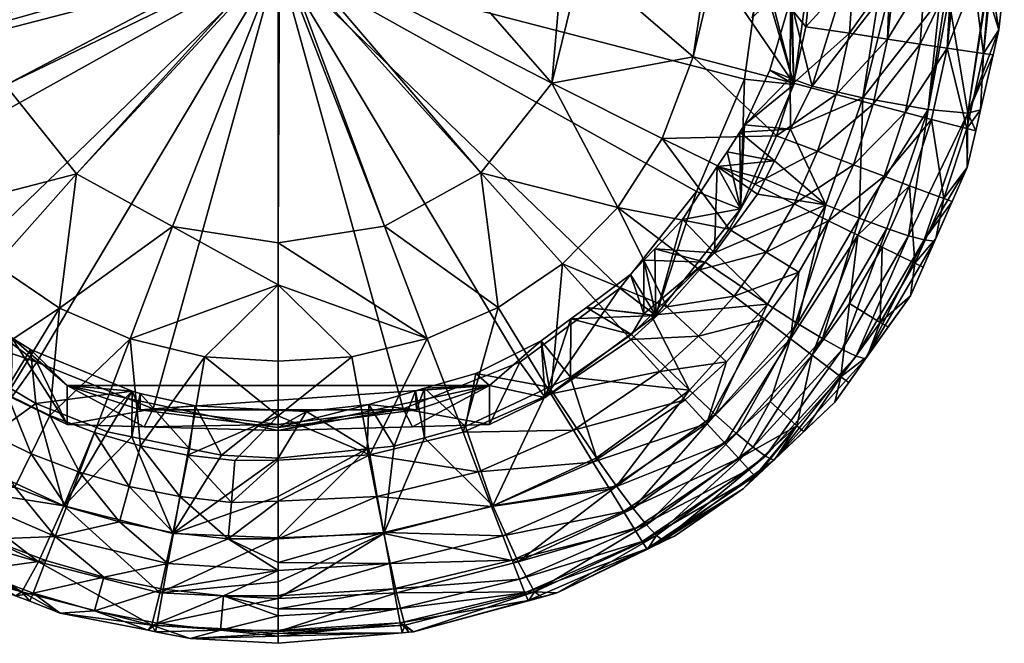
# Model space of a CAD drawing. Extents: x -0.15 to 0.15, y -0.185 to -0.001.
# Tile 2 of 47: x -0.006 to 0.016, y -0.185 to -0.171. Entities that reach past the tile are written whole.
import ezdxf

# ---------------------------------------------------------------- set-up
doc = ezdxf.new("R2010")
doc.units = 0
doc.layers.add('mesh', color=7, linetype='CONTINUOUS')

msp = doc.modelspace()

# ---------------------------------------------------------------- meshes
at = {"layer": 'mesh'}
mesh = msp.add_polyface(dxfattribs=at)
corners = [(-0.00467, -0.169689, 0.050688), (-0.005248, -0.140457, 0.050621), (-0.003616, -0.169637, 0.050761), (-0.006616, -0.171291, 0.050254), (-0.009289, -0.172026, 0.049301), (-0.009011, -0.169903, 0.049537), (-0.01113, -0.168982, 0.029371), (-0.011082, -0.170499, 0.029245), (-0.010793, -0.170444, 0.02937), (-0.011034, -0.16165, 0.025176), (-0.010329, -0.162061, 0.025824), (-0.009996, -0.161559, 0.025437), (-0.011424, -0.162135, 0.02555), (-0.010833, -0.169737, 0.020234), (-0.011976, -0.169572, 0.020847), (-0.010464, -0.172445, 0.020961), (-0.010464, -0.167029, 0.019506), (-0.011568, -0.166579, 0.020043), (-0.010372, -0.163789, 0.019294), (-0.009382, -0.164506, 0.018829), (-0.008468, -0.161394, 0.01865), (-0.00766, -0.162339, 0.018247), (-0.011188, -0.168674, 0.028754), (-0.011155, -0.168762, 0.029343), (-0.011183, -0.168524, 0.029312), (0, -0.169737, 0.020234), (-0.002804, -0.159631, 0.01752), (-0.005417, -0.160676, 0.0178), (0, -0.159275, 0.017424), (-0.001656, -0.140115, 0.050997), (0.00021, -0.169469, 0.050996), (-0.00021, -0.169469, 0.050996), (-0.013097, -0.141301, 0.047592), (-0.009623, -0.169933, 0.049209), (-0.010817, -0.169992, 0.04857), (-0.006791, -0.169794, 0.050125), (-0.008703, -0.140807, 0.049773), (-0.011751, -0.141142, 0.048441), (0.000024, -0.169666, 0.050997), (-0.000077, -0.169654, 0.050997), (0.000118, -0.169634, 0.050997), (-0.006118, -0.172584, 0.050263), (-0.004524, -0.17457, 0.050276), (-0.011532, -0.17264, 0.047931), (-0.010673, -0.170967, 0.02937), (-0.010703, -0.164231, 0.027629), (-0.010929, -0.164248, 0.027566), (-0.011099, -0.165663, 0.028432), (-0.010672, -0.164022, 0.027505), (-0.010892, -0.16291, 0.026478), (-0.009829, -0.161307, 0.025243), (-0.011176, -0.166287, 0.028113), (-0.011166, -0.166146, 0.028641)]
mesh.append_faces([[corners[k] for k in face] for face in [(0, 1, 2, 2), (3, 0, 2, 2), (4, 5, 3, 3), (6, 7, 8, 8), (9, 10, 11, 11), (12, 10, 9, 9), (13, 14, 15, 15), (16, 17, 13, 13), (16, 18, 17, 17), (19, 18, 16, 16), (19, 20, 18, 18), (21, 20, 19, 19), (11, 10, 18, 18), (22, 6, 8, 8), (22, 23, 6, 6), (24, 23, 22, 22), (25, 26, 27, 27), (25, 28, 26, 26), (25, 19, 16, 16), (25, 21, 19, 19), (27, 21, 25, 25), (25, 13, 15, 15), (16, 13, 25, 25), (29, 30, 31, 31), (32, 33, 34, 34), (2, 29, 31, 31), (35, 36, 0, 0), (37, 5, 33, 33), (36, 35, 5, 5), (30, 38, 39, 39), (30, 39, 31, 31), (30, 40, 38, 38), (3, 2, 31, 31), (35, 0, 3, 3), (41, 31, 39, 39), (42, 39, 38, 38), (3, 5, 35, 35), (4, 33, 5, 5), (43, 34, 33, 33), (8, 7, 44, 44), (45, 46, 47, 47), (45, 48, 46, 46), (12, 49, 10, 10), (18, 50, 11, 11), (20, 50, 18, 18), (18, 49, 17, 17), (18, 10, 49, 49), (22, 44, 7, 7), (51, 46, 48, 48), (51, 45, 47, 47), (48, 45, 51, 51), (47, 52, 51, 51), (8, 44, 22, 22)]])
mesh = msp.add_polyface(dxfattribs=at)
corners = [(0.006139, -0.172541, 0.050262), (0.003603, -0.169636, 0.050649), (0.006375, -0.169773, 0.050364), (0.011224, -0.164481, 0.027628), (0.011084, -0.165671, 0.028418), (0.011485, -0.16571, 0.02829), (0.010933, -0.164249, 0.027566), (0.010703, -0.164234, 0.027622), (0.010647, -0.164021, 0.027505), (0.011205, -0.166408, 0.028759), (0.011215, -0.167177, 0.028991), (0.011178, -0.166193, 0.028667), (0.01114, -0.16588, 0.028534), (0.011485, -0.167986, 0.029122), (0.011224, -0.167951, 0.029225), (0.011226, -0.16808, 0.029264), (0.011167, -0.168602, 0.02934), (0.011149, -0.168754, 0.029362), (0.011485, -0.168805, 0.029221), (0.010996, -0.169578, 0.029409), (0.011485, -0.169659, 0.029212), (0.01111, -0.169104, 0.029413), (0.01079, -0.170431, 0.029403), (0.011485, -0.170135, 0.029147), (0.011182, -0.166338, 0.028127), (0.01174, -0.169819, 0.029062), (0.011178, -0.168755, 0.028776), (0.010636, -0.17107, 0.029398), (0.009382, -0.164506, 0.018829), (0.010372, -0.163789, 0.019294), (0.00766, -0.162339, 0.018247), (0.011568, -0.166579, 0.020043), (0.010464, -0.167029, 0.019506), (0.010833, -0.169737, 0.020234), (0.011976, -0.169572, 0.020847), (0.010336, -0.162059, 0.025825), (0.010625, -0.162433, 0.026125), (0.011245, -0.163658, 0.026985), (0, -0.169737, 0.020234), (0.010464, -0.172445, 0.020961), (0.005417, -0.160676, 0.0178), (0.002804, -0.159631, 0.01752), (0, -0.159275, 0.017424), (0.009311, -0.171944, 0.049299), (0.006811, -0.169795, 0.050215), (0.009608, -0.169932, 0.049253), (0.009789, -0.169941, 0.049191), (0.011113, -0.170599, 0.029271)]
mesh.append_faces([[corners[k] for k in face] for face in [(0, 1, 2, 2), (3, 4, 5, 5), (6, 4, 3, 3), (6, 7, 4, 4), (8, 7, 6, 6), (5, 9, 10, 10), (5, 11, 9, 9), (5, 12, 11, 11), (4, 12, 5, 5), (13, 14, 15, 15), (13, 10, 14, 14), (16, 13, 15, 15), (17, 18, 16, 16), (19, 20, 21, 21), (22, 23, 19, 19), (17, 21, 18, 18), (24, 6, 3, 3), (8, 6, 24, 24), (24, 25, 26, 26), (26, 16, 15, 15), (26, 17, 16, 16), (21, 17, 26, 26), (26, 19, 21, 21), (26, 22, 19, 19), (27, 22, 26, 26), (24, 10, 9, 9), (26, 10, 24, 24), (26, 14, 10, 10), (15, 14, 26, 26), (7, 24, 4, 4), (7, 8, 24, 24), (24, 12, 4, 4), (24, 11, 12, 12), (9, 11, 24, 24), (28, 29, 30, 30), (28, 31, 29, 29), (32, 31, 28, 28), (33, 34, 32, 32), (31, 35, 29, 29), (31, 36, 35, 35), (37, 36, 31, 31), (38, 32, 28, 28), (38, 33, 32, 32), (39, 33, 38, 38), (38, 30, 40, 40), (28, 30, 38, 38), (41, 42, 38, 38), (43, 44, 45, 45), (46, 43, 45, 45), (22, 47, 23, 23), (47, 27, 26, 26), (26, 23, 47, 47)]])
mesh = msp.add_polyface(dxfattribs=at)
corners = [(0.013332, -0.170711, 0.029411), (0.012841, -0.169076, 0.028372), (0.012702, -0.169915, 0.028383), (0.0129, -0.168715, 0.028367), (0.012926, -0.168259, 0.028301), (0.012947, -0.167907, 0.028249), (0.012305, -0.167334, 0.028527), (0.011485, -0.169659, 0.029212), (0.011485, -0.170135, 0.029147), (0.01174, -0.169819, 0.029062), (0.011678, -0.164965, 0.027758), (0.011485, -0.164759, 0.027703), (0.011485, -0.16571, 0.02829), (0.01292, -0.167466, 0.028124), (0.012434, -0.164461, 0.026966), (0.011548, -0.164575, 0.027527), (0.011224, -0.164481, 0.027628), (0.011485, -0.1672, 0.028927), (0.011215, -0.167177, 0.028991), (0.011485, -0.167986, 0.029122), (0.011167, -0.168602, 0.02934), (0.011485, -0.168805, 0.029221), (0.010996, -0.169578, 0.029409), (0.01111, -0.169104, 0.029413), (0.012693, -0.165218, 0.027384), (0.012305, -0.165828, 0.027937), (0.011182, -0.166338, 0.028127), (0.011178, -0.168755, 0.028776), (0.011976, -0.167531, 0.028447), (0.010464, -0.167029, 0.019506), (0.011976, -0.169572, 0.020847), (0.011568, -0.166579, 0.020043), (0.010833, -0.169737, 0.020234), (0.011568, -0.172566, 0.021651), (0.011523, -0.170557, 0.029012), (0.01196, -0.170048, 0.047862), (0.011836, -0.171272, 0.047884), (0.01081, -0.169992, 0.048566), (0.012906, -0.170095, 0.046937), (0.012831, -0.16596, 0.027696), (0.011488, -0.164322, 0.027365), (0.011996, -0.163179, 0.026259), (0.011485, -0.16297, 0.026299), (0.011245, -0.163658, 0.026985), (0.012571, -0.17071, 0.028393)]
mesh.append_faces([[corners[k] for k in face] for face in [(0, 1, 2, 2), (3, 1, 0, 0), (4, 0, 5, 5), (4, 3, 0, 0), (6, 4, 5, 5), (7, 8, 9, 9), (10, 11, 12, 12), (5, 13, 6, 6), (14, 15, 10, 10), (16, 12, 11, 11), (17, 18, 19, 19), (17, 12, 18, 18), (20, 21, 19, 19), (22, 8, 7, 7), (2, 7, 9, 9), (21, 7, 2, 2), (21, 23, 7, 7), (10, 24, 14, 14), (10, 25, 24, 24), (12, 25, 10, 10), (12, 6, 25, 25), (17, 6, 12, 12), (17, 4, 6, 6), (19, 4, 17, 17), (19, 3, 4, 4), (21, 3, 19, 19), (21, 1, 3, 3), (2, 1, 21, 21), (26, 11, 10, 10), (26, 16, 11, 11), (27, 9, 8, 8), (26, 28, 9, 9), (10, 28, 26, 26), (29, 30, 31, 31), (32, 33, 30, 30), (10, 30, 28, 28), (10, 31, 30, 30), (10, 15, 31, 31), (30, 9, 28, 28), (30, 34, 9, 9), (35, 36, 37, 37), (36, 35, 38, 38), (25, 39, 24, 24), (6, 39, 25, 25), (6, 13, 39, 39), (14, 40, 15, 15), (41, 40, 14, 14), (41, 42, 40, 40), (42, 43, 40, 40), (44, 9, 34, 34), (2, 9, 44, 44), (31, 40, 43, 43), (31, 15, 40, 40)]])
mesh = msp.add_polyface(dxfattribs=at)
corners = [(0.001654, -0.178679, 0.049438), (0, -0.178776, 0.049361), (0, -0.17706, 0.050048), (0, -0.180003, 0.048869), (-0.002371, -0.175753, 0.050284), (0, -0.17612, 0.050169), (-0.007578, -0.179743, 0.047373), (-0.007869, -0.178325, 0.04813), (-0.007003, -0.178968, 0.048153), (-0.008515, -0.179047, 0.047344), (-0.007587, -0.175367, 0.04937), (-0.006118, -0.172584, 0.050263), (-0.004524, -0.17457, 0.050276), (-0.008585, -0.173837, 0.049338), (-0.006616, -0.171291, 0.050254), (-0.005122, -0.179994, 0.048189), (-0.004907, -0.177585, 0.049416), (-0.003324, -0.178273, 0.04943), (-0.001644, -0.178681, 0.049439), (-0.006345, -0.176616, 0.049396), (-0.009412, -0.176777, 0.048076), (-0.003091, -0.180673, 0.048212), (-0.006085, -0.179525, 0.048172), (-0.007669, -0.178376, 0.027958), (-0.00923, -0.179424, 0.030269), (-0.006566, -0.179046, 0.027978), (-0.008206, -0.176478, 0.02852), (-0.008203, -0.177715, 0.02805), (-0.006977, -0.177574, 0.028467), (-0.008377, -0.177742, 0.027962), (-0.007939, -0.178135, 0.027959), (-0.006774, -0.177754, 0.028458), (-0.006563, -0.177887, 0.028456), (-0.005978, -0.178252, 0.02845), (-0.006065, -0.179351, 0.027987), (-0.005558, -0.178516, 0.028446), (-0.005417, -0.178798, 0.022667), (-0.008468, -0.177751, 0.023043), (-0.005988, -0.179589, 0.023537), (-0.00766, -0.177135, 0.02222), (-0.00474, -0.17932, 0.026954), (0, -0.169737, 0.020234), (-0.010464, -0.172445, 0.020961), (-0.009382, -0.174968, 0.021639), (-0.002804, -0.179843, 0.022948), (0, -0.180199, 0.023043), (0.000024, -0.169666, 0.050997), (-0.000077, -0.169654, 0.050997), (-0.00021, -0.169469, 0.050996), (-0.005442, -0.179729, 0.027998), (-0.003281, -0.179451, 0.028455)]
mesh.append_faces([[corners[k] for k in face] for face in [(0, 1, 2, 2), (0, 3, 1, 1), (4, 5, 2, 2), (6, 7, 8, 8), (6, 9, 7, 7), (10, 11, 12, 12), (10, 13, 11, 11), (14, 11, 13, 13), (15, 16, 17, 17), (18, 2, 1, 1), (17, 2, 18, 18), (17, 4, 2, 2), (16, 4, 17, 17), (16, 12, 4, 4), (19, 12, 16, 16), (19, 10, 12, 12), (20, 10, 19, 19), (21, 17, 18, 18), (19, 7, 20, 20), (19, 8, 7, 7), (16, 8, 19, 19), (16, 22, 8, 8), (15, 22, 16, 16), (23, 24, 25, 25), (26, 27, 28, 28), (29, 27, 26, 26), (30, 27, 29, 29), (30, 28, 27, 27), (23, 28, 30, 30), (23, 31, 28, 28), (25, 31, 23, 23), (25, 32, 31, 31), (25, 33, 32, 32), (34, 33, 25, 25), (34, 35, 33, 33), (36, 37, 38, 38), (39, 37, 36, 36), (33, 35, 40, 40), (37, 26, 28, 28), (38, 32, 33, 33), (37, 32, 38, 38), (37, 31, 32, 32), (28, 31, 37, 37), (41, 42, 43, 43), (41, 36, 44, 44), (41, 39, 36, 36), (43, 39, 41, 41), (44, 45, 41, 41), (4, 46, 5, 5), (12, 46, 4, 4), (12, 11, 47, 47), (48, 11, 14, 14), (49, 50, 35, 35)]])
mesh = msp.add_polyface(dxfattribs=at)
corners = [(0.007909, -0.178292, 0.048129), (0.008716, -0.177553, 0.048103), (0.009432, -0.178212, 0.047309), (0.003343, -0.178267, 0.04943), (0, -0.17612, 0.050169), (0.002385, -0.175748, 0.050284), (0, -0.17706, 0.050048), (0.001654, -0.178679, 0.049438), (0.00762, -0.175325, 0.049369), (0.008615, -0.173777, 0.049337), (0.010115, -0.175811, 0.048042), (0.010231, -0.177318, 0.047271), (0.006377, -0.17659, 0.049395), (0.009454, -0.176726, 0.048074), (0.004934, -0.17757, 0.049415), (0.004547, -0.174551, 0.050276), (0.006139, -0.172541, 0.050262), (0.009311, -0.171944, 0.049299), (0.011176, -0.173717, 0.047969), (0.008368, -0.17774, 0.027963), (0.010977, -0.1775, 0.030103), (0.009578, -0.176551, 0.027983), (0.007923, -0.178178, 0.027956), (0.008204, -0.177715, 0.02805), (0.008205, -0.176513, 0.028518), (0.008448, -0.176255, 0.028535), (0.006913, -0.17757, 0.028474), (0.006567, -0.177827, 0.028465), (0.007905, -0.176833, 0.028498), (0.00766, -0.177135, 0.02222), (0.008468, -0.177751, 0.023043), (0.009382, -0.174968, 0.021639), (0.005988, -0.179589, 0.023537), (0.005417, -0.178798, 0.022667), (0.00907, -0.175594, 0.028578), (0.010372, -0.175355, 0.0224), (0, -0.169737, 0.020234), (0.002804, -0.179843, 0.022948), (0, -0.180199, 0.023043), (0.010464, -0.172445, 0.020961), (0.000024, -0.169666, 0.050997), (0.000118, -0.169634, 0.050997), (0.00021, -0.169469, 0.050996), (0.003603, -0.169636, 0.050649), (0.006811, -0.169795, 0.050215), (0.006375, -0.169773, 0.050364), (0.00979, -0.176343, 0.027986), (0.00985, -0.174408, 0.028687)]
mesh.append_faces([[corners[k] for k in face] for face in [(0, 1, 2, 2), (3, 4, 5, 5), (3, 6, 4, 4), (7, 6, 3, 3), (8, 9, 10, 10), (11, 2, 1, 1), (12, 1, 0, 0), (8, 1, 12, 12), (8, 13, 1, 1), (10, 13, 8, 8), (5, 14, 3, 3), (5, 15, 14, 14), (15, 12, 14, 14), (15, 8, 12, 12), (16, 8, 15, 15), (16, 9, 8, 8), (17, 9, 16, 16), (17, 18, 9, 9), (19, 20, 21, 21), (22, 19, 23, 23), (21, 23, 19, 19), (21, 24, 23, 23), (21, 25, 24, 24), (22, 26, 27, 27), (23, 26, 22, 22), (23, 28, 26, 26), (24, 28, 23, 23), (29, 30, 31, 31), (29, 32, 30, 30), (33, 32, 29, 29), (30, 28, 24, 24), (30, 26, 28, 28), (30, 27, 26, 26), (32, 27, 30, 30), (30, 34, 35, 35), (30, 25, 34, 34), (24, 25, 30, 30), (36, 37, 33, 33), (36, 38, 37, 37), (36, 31, 39, 39), (36, 29, 31, 31), (33, 29, 36, 36), (5, 40, 41, 41), (42, 15, 41, 41), (42, 16, 15, 15), (42, 43, 16, 16), (16, 44, 17, 17), (45, 44, 16, 16), (5, 4, 40, 40), (41, 15, 5, 5), (46, 25, 21, 21), (46, 34, 25, 25), (46, 47, 34, 34)]])
mesh = msp.add_polyface(dxfattribs=at)
corners = [(0.01156, -0.172538, 0.047928), (0.011836, -0.171272, 0.047884), (0.012814, -0.17142, 0.047022), (0.009789, -0.169941, 0.049191), (0.009311, -0.171944, 0.049299), (0.01081, -0.169992, 0.048566), (0.011176, -0.173717, 0.047969), (0.010691, -0.174808, 0.048007), (0.008615, -0.173777, 0.049337), (0.012097, -0.174064, 0.047134), (0.012514, -0.17279, 0.04708), (0.01335, -0.17301, 0.046119), (0.013672, -0.17155, 0.046047), (0.012905, -0.174368, 0.046187), (0.011572, -0.175244, 0.047183), (0.010115, -0.175811, 0.048042), (0.012284, -0.175269, 0.029922), (0.011131, -0.174278, 0.028106), (0.010922, -0.174689, 0.028076), (0.011492, -0.173568, 0.028158), (0.013115, -0.172865, 0.029731), (0.013036, -0.17557, 0.031278), (0.00985, -0.174408, 0.028687), (0.010751, -0.175026, 0.028051), (0.010068, -0.174077, 0.028718), (0.010357, -0.173637, 0.028758), (0.010464, -0.173475, 0.028773), (0.011485, -0.172423, 0.028592), (0.010464, -0.172445, 0.020961), (0.011568, -0.172566, 0.021651), (0.010833, -0.169737, 0.020234), (0.010372, -0.175355, 0.0224), (0.009382, -0.174968, 0.021639), (0.00907, -0.175594, 0.028578), (0.011523, -0.170557, 0.029012), (0.011976, -0.169572, 0.020847), (0.013332, -0.170711, 0.029411), (0.012702, -0.169915, 0.028383), (0.012571, -0.17071, 0.028393), (0.012906, -0.170095, 0.046937), (0.013452, -0.170711, 0.029571), (0.011982, -0.172602, 0.02823), (0.011492, -0.170663, 0.029005), (0.011026, -0.17225, 0.028897), (0.01079, -0.170431, 0.029403), (0.010636, -0.17107, 0.029398), (0.011113, -0.170599, 0.029271)]
mesh.append_faces([[corners[k] for k in face] for face in [(0, 1, 2, 2), (3, 0, 4, 4), (5, 0, 3, 3), (5, 1, 0, 0), (6, 7, 8, 8), (6, 9, 7, 7), (10, 9, 6, 6), (10, 11, 9, 9), (12, 11, 10, 10), (13, 9, 11, 11), (14, 9, 13, 13), (14, 7, 9, 9), (15, 8, 7, 7), (0, 6, 4, 4), (0, 10, 6, 6), (2, 10, 0, 0), (2, 12, 10, 10), (16, 17, 18, 18), (16, 19, 17, 17), (20, 19, 16, 16), (16, 21, 20, 20), (22, 18, 17, 17), (23, 18, 22, 22), (17, 24, 22, 22), (17, 25, 24, 24), (19, 25, 17, 17), (19, 26, 25, 25), (27, 26, 19, 19), (28, 29, 30, 30), (28, 31, 29, 29), (32, 31, 28, 28), (31, 22, 24, 24), (31, 33, 22, 22), (31, 26, 29, 29), (31, 25, 26, 26), (24, 25, 31, 31), (29, 34, 35, 35), (36, 37, 38, 38), (1, 39, 2, 2), (40, 41, 20, 20), (40, 38, 41, 41), (36, 38, 40, 40), (20, 41, 19, 19), (27, 42, 43, 43), (44, 45, 46, 46), (27, 19, 41, 41), (41, 42, 27, 27), (38, 42, 41, 41), (27, 43, 26, 26), (38, 34, 42, 42), (43, 42, 29, 29), (29, 26, 43, 43), (29, 42, 34, 34)]])
mesh = msp.add_polyface(dxfattribs=at)
corners = [(0.015823, -0.171874, 0.040969), (0.015606, -0.170228, 0.042311), (0.01596, -0.170245, 0.041203), (0.015011, -0.171752, 0.043749), (0.01617, -0.171341, 0.037832), (0.016041, -0.171903, 0.037886), (0.015757, -0.173136, 0.038007), (0.015648, -0.173611, 0.038053), (0.015449, -0.173558, 0.041105), (0.015459, -0.174434, 0.038133), (0.015123, -0.175191, 0.038207), (0.014932, -0.175126, 0.041233), (0.013672, -0.17155, 0.046047), (0.014405, -0.171661, 0.044957), (0.01335, -0.17301, 0.046119), (0.015101, -0.170203, 0.04389), (0.014065, -0.173197, 0.045045), (0.012905, -0.174368, 0.046187), (0.014656, -0.173352, 0.043852), (0.014165, -0.17484, 0.043949), (0.013595, -0.174627, 0.045126), (0.013718, -0.170135, 0.046143), (0.012814, -0.17142, 0.047022), (0.015474, -0.173215, 0.035298), (0.01458, -0.173127, 0.032457), (0.014959, -0.170641, 0.032256), (0.01484, -0.170648, 0.032035), (0.015046, -0.170637, 0.032415), (0.015896, -0.170481, 0.035049), (0.01629, -0.170262, 0.037727), (0.013115, -0.172865, 0.029731), (0.013658, -0.170711, 0.029848), (0.013452, -0.170711, 0.029571), (0.013036, -0.17557, 0.031278), (0.013656, -0.175801, 0.032685), (0.014495, -0.176054, 0.035558), (0.014142, -0.175961, 0.034119), (0.014508, -0.170174, 0.044856), (0.012906, -0.170095, 0.046937), (0.013828, -0.17014, 0.045964), (0.015992, -0.170247, 0.040865), (0.015171, -0.170206, 0.043669), (0.015873, -0.170494, 0.034894)]
mesh.append_faces([[corners[k] for k in face] for face in [(0, 1, 2, 2), (3, 1, 0, 0), (4, 5, 0, 0), (6, 7, 8, 8), (9, 10, 11, 11), (12, 13, 14, 14), (3, 13, 15, 15), (16, 13, 3, 3), (16, 14, 13, 13), (17, 14, 16, 16), (18, 19, 20, 20), (18, 11, 19, 19), (8, 11, 18, 18), (8, 9, 11, 11), (7, 9, 8, 8), (16, 20, 17, 17), (16, 18, 20, 20), (3, 18, 16, 16), (3, 8, 18, 18), (0, 8, 3, 3), (0, 6, 8, 8), (5, 6, 0, 0), (21, 12, 22, 22), (23, 5, 4, 4), (23, 6, 5, 5), (7, 6, 23, 23), (24, 25, 26, 26), (24, 27, 25, 25), (28, 4, 29, 29), (28, 23, 4, 4), (30, 31, 32, 32), (30, 26, 31, 31), (33, 34, 24, 24), (30, 24, 26, 26), (30, 33, 24, 24), (23, 9, 7, 7), (23, 35, 9, 9), (36, 35, 23, 23), (24, 23, 27, 27), (24, 36, 23, 23), (34, 36, 24, 24), (13, 37, 15, 15), (22, 38, 21, 21), (12, 39, 37, 37), (0, 2, 40, 40), (3, 41, 1, 1), (40, 4, 0, 0), (29, 4, 40, 40), (37, 13, 12, 12), (3, 15, 41, 41), (21, 39, 12, 12), (23, 42, 27, 27), (42, 23, 28, 28)]])
mesh = msp.add_polyface(dxfattribs=at)
corners = [(0.008716, -0.177553, 0.048103), (0.009454, -0.176726, 0.048074), (0.010231, -0.177318, 0.047271), (0.014281, -0.176576, 0.04135), (0.014468, -0.176667, 0.038352), (0.014184, -0.177308, 0.038414), (0.014753, -0.176025, 0.038289), (0.013685, -0.178009, 0.038487), (0.013508, -0.177909, 0.041459), (0.010947, -0.176328, 0.047229), (0.011677, -0.176781, 0.046307), (0.012344, -0.175625, 0.046249), (0.013548, -0.176218, 0.044038), (0.012815, -0.177485, 0.044121), (0.011976, -0.17864, 0.044196), (0.011495, -0.178277, 0.045335), (0.013003, -0.17595, 0.045202), (0.010115, -0.175811, 0.048042), (0.010691, -0.174808, 0.048007), (0.011572, -0.175244, 0.047183), (0.014165, -0.17484, 0.043949), (0.014932, -0.175126, 0.041233), (0.015123, -0.175191, 0.038207), (0.010912, -0.177835, 0.046359), (0.013595, -0.174627, 0.045126), (0.012905, -0.174368, 0.046187), (0.013176, -0.178725, 0.037232), (0.014721, -0.176083, 0.036981), (0.014495, -0.176054, 0.035558), (0.015459, -0.174434, 0.038133), (0.010922, -0.174689, 0.028076), (0.010751, -0.175026, 0.028051), (0.012284, -0.175269, 0.029922), (0.013036, -0.17557, 0.031278), (0.012211, -0.17827, 0.032897), (0.013656, -0.175801, 0.032685), (0.011652, -0.177932, 0.031475), (0.010977, -0.1775, 0.030103), (0.014142, -0.175961, 0.034119), (0.012969, -0.178662, 0.035797), (0.012649, -0.178512, 0.034345), (0.009382, -0.174968, 0.021639), (0.008468, -0.177751, 0.023043), (0.010372, -0.175355, 0.0224), (0.00979, -0.176343, 0.027986), (0.009578, -0.176551, 0.027983), (0.00985, -0.174408, 0.028687)]
mesh.append_faces([[corners[k] for k in face] for face in [(0, 1, 2, 2), (3, 4, 5, 5), (3, 6, 4, 4), (5, 7, 8, 8), (9, 2, 1, 1), (9, 10, 2, 2), (11, 10, 9, 9), (8, 3, 5, 5), (8, 12, 3, 3), (13, 12, 8, 8), (14, 15, 16, 16), (17, 18, 19, 19), (16, 13, 14, 14), (16, 12, 13, 13), (20, 12, 16, 16), (20, 3, 12, 12), (21, 3, 20, 20), (21, 6, 3, 3), (22, 6, 21, 21), (10, 23, 2, 2), (10, 15, 23, 23), (11, 15, 10, 10), (11, 16, 15, 15), (24, 16, 11, 11), (24, 20, 16, 16), (17, 9, 1, 1), (19, 9, 17, 17), (19, 11, 9, 9), (25, 11, 19, 19), (25, 24, 11, 11), (26, 5, 27, 27), (26, 7, 5, 5), (28, 22, 29, 29), (27, 6, 22, 22), (27, 4, 6, 6), (5, 4, 27, 27), (30, 31, 32, 32), (33, 34, 35, 35), (36, 34, 33, 33), (32, 36, 33, 33), (37, 36, 32, 32), (38, 39, 28, 28), (40, 39, 38, 38), (28, 27, 22, 22), (28, 26, 27, 27), (39, 26, 28, 28), (35, 40, 38, 38), (34, 40, 35, 35), (41, 42, 43, 43), (37, 44, 45, 45), (32, 44, 37, 37), (32, 31, 44, 44), (31, 46, 44, 44)]])
mesh = msp.add_polyface(dxfattribs=at)
corners = [(0.008558, -0.179011, 0.047342), (0.01006, -0.178788, 0.046406), (0.009128, -0.17964, 0.046448), (0.002051, -0.18088, 0.048219), (0, -0.181, 0.048169), (0, -0.180003, 0.048869), (0.009432, -0.178212, 0.047309), (0.007909, -0.178292, 0.048129), (0.007061, -0.18104, 0.046518), (0.009614, -0.180176, 0.045443), (0.006621, -0.180324, 0.047398), (0.006119, -0.179506, 0.048171), (0.006377, -0.17659, 0.049395), (0.001654, -0.178679, 0.049438), (0.003343, -0.178267, 0.04943), (0.004146, -0.180369, 0.048202), (0.004934, -0.17757, 0.049415), (0.007923, -0.178178, 0.027956), (0.00923, -0.179424, 0.030269), (0.008368, -0.17774, 0.027963), (0.007588, -0.181581, 0.031807), (0.009804, -0.179969, 0.031655), (0.007137, -0.180946, 0.030412), (0.001998, -0.180744, 0.028065), (0.002033, -0.179747, 0.028464), (0.000635, -0.179908, 0.02847), (0.0026, -0.180683, 0.02806), (0.003082, -0.179442, 0.028458), (0.003283, -0.180493, 0.028046), (0.003284, -0.179384, 0.028456), (0.004198, -0.180239, 0.028027), (0.004435, -0.179049, 0.028449), (0.006075, -0.179357, 0.027984), (0, -0.180199, 0.023043), (0, -0.180335, 0.023175), (0.002804, -0.179843, 0.022948), (0.005417, -0.178798, 0.022667), (0.00474, -0.180194, 0.023699), (0.005988, -0.179589, 0.023537), (0.00301, -0.180246, 0.023508), (0.00474, -0.17932, 0.026954), (0.0031, -0.17987, 0.027102), (0, -0.180265, 0.027208), (-0.0031, -0.17987, 0.027102), (0.006554, -0.179132, 0.027973), (0.0059, -0.178322, 0.028449), (0.006567, -0.177827, 0.028465)]
mesh.append_faces([[corners[k] for k in face] for face in [(0, 1, 2, 2), (3, 4, 5, 5), (6, 0, 7, 7), (6, 1, 0, 0), (8, 2, 9, 9), (10, 2, 8, 8), (10, 0, 2, 2), (11, 0, 10, 10), (11, 7, 0, 0), (12, 7, 11, 11), (13, 3, 5, 5), (14, 3, 13, 13), (14, 15, 3, 3), (16, 15, 14, 14), (15, 11, 10, 10), (16, 11, 15, 15), (16, 12, 11, 11), (17, 18, 19, 19), (18, 20, 21, 21), (22, 20, 18, 18), (23, 24, 25, 25), (26, 24, 23, 23), (26, 27, 24, 24), (28, 27, 26, 26), (28, 29, 27, 27), (30, 29, 28, 28), (30, 31, 29, 29), (32, 31, 30, 30), (33, 34, 35, 35), (36, 37, 38, 38), (35, 37, 36, 36), (35, 39, 37, 37), (34, 39, 35, 35), (40, 39, 34, 34), (37, 39, 40, 40), (38, 37, 40, 40), (40, 29, 31, 31), (40, 41, 29, 29), (41, 27, 29, 29), (41, 24, 27, 27), (42, 24, 41, 41), (42, 25, 24, 24), (43, 41, 40, 40), (18, 44, 22, 22), (17, 44, 18, 18), (44, 32, 22, 22), (32, 45, 31, 31), (44, 45, 32, 32), (44, 46, 45, 45), (17, 46, 44, 44), (38, 45, 46, 46), (40, 45, 38, 38), (31, 45, 40, 40)]])
mesh = msp.add_polyface(dxfattribs=at)
corners = [(0.009614, -0.180176, 0.045443), (0.009128, -0.17964, 0.046448), (0.01006, -0.178788, 0.046406), (0.012623, -0.179126, 0.041557), (0.012489, -0.179692, 0.038662), (0.011791, -0.180353, 0.038713), (0.0128, -0.179254, 0.038616), (0.013215, -0.17867, 0.038556), (0.010693, -0.181353, 0.040241), (0.010558, -0.181208, 0.041727), (0.011636, -0.180226, 0.041647), (0.010714, -0.181372, 0.038792), (0.011164, -0.180946, 0.038759), (0.010429, -0.181641, 0.038813), (0.010912, -0.177835, 0.046359), (0.009432, -0.178212, 0.047309), (0.011495, -0.178277, 0.045335), (0.010016, -0.180618, 0.044324), (0.011039, -0.179684, 0.044263), (0.010331, -0.180963, 0.043086), (0.013508, -0.177909, 0.041459), (0.012815, -0.177485, 0.044121), (0.013685, -0.178009, 0.038487), (0.011976, -0.17864, 0.044196), (0.010231, -0.177318, 0.047271), (0.008272, -0.182987, 0.040388), (0.008166, -0.182823, 0.041858), (0.007991, -0.182544, 0.043201), (0.011116, -0.180996, 0.03745), (0.008637, -0.1828, 0.037625), (0.013176, -0.178725, 0.037232), (0.008368, -0.17774, 0.027963), (0.00923, -0.179424, 0.030269), (0.010977, -0.1775, 0.030103), (0.011652, -0.177932, 0.031475), (0.01028, -0.180397, 0.033089), (0.012211, -0.17827, 0.032897), (0.009804, -0.179969, 0.031655), (0.012649, -0.178512, 0.034345), (0.010934, -0.180906, 0.036008), (0.012969, -0.178662, 0.035797), (0.010656, -0.180708, 0.034547), (0.008487, -0.182686, 0.03618), (0.008263, -0.182449, 0.034714)]
mesh.append_faces([[corners[k] for k in face] for face in [(0, 1, 2, 2), (3, 4, 5, 5), (3, 6, 4, 4), (7, 6, 3, 3), (8, 9, 10, 10), (11, 10, 12, 12), (11, 8, 10, 10), (13, 8, 11, 11), (14, 2, 15, 15), (14, 0, 2, 2), (16, 0, 14, 14), (16, 17, 0, 0), (18, 17, 16, 16), (18, 19, 17, 17), (20, 3, 21, 21), (20, 7, 3, 3), (22, 7, 20, 20), (23, 18, 16, 16), (10, 18, 23, 23), (10, 19, 18, 18), (9, 19, 10, 10), (10, 5, 12, 12), (10, 3, 5, 5), (23, 3, 10, 10), (23, 21, 3, 3), (24, 14, 15, 15), (25, 8, 13, 13), (26, 9, 8, 8), (27, 19, 9, 9), (28, 11, 12, 12), (28, 13, 11, 11), (29, 13, 28, 28), (30, 6, 7, 7), (30, 4, 6, 6), (28, 4, 30, 30), (28, 5, 4, 4), (12, 5, 28, 28), (7, 22, 30, 30), (31, 32, 33, 33), (34, 35, 36, 36), (37, 35, 34, 34), (33, 37, 34, 34), (32, 37, 33, 33), (38, 39, 40, 40), (41, 39, 38, 38), (41, 42, 39, 39), (40, 28, 30, 30), (39, 28, 40, 40), (39, 29, 28, 28), (42, 29, 39, 39), (36, 41, 38, 38), (35, 41, 36, 36), (35, 43, 41, 41)]])
mesh = msp.add_polyface(dxfattribs=at)
corners = [(-0.003344, -0.181586, 0.047451), (-0.004459, -0.181266, 0.047437), (-0.004121, -0.180377, 0.048202), (-0.006584, -0.180344, 0.047399), (-0.00591, -0.181602, 0.046546), (-0.007022, -0.181061, 0.046519), (-0.006085, -0.179525, 0.048172), (-0.005542, -0.180852, 0.04742), (-0.008082, -0.18042, 0.046487), (-0.008515, -0.179047, 0.047344), (-0.007578, -0.179743, 0.047373), (-0.007003, -0.178968, 0.048153), (-0.001644, -0.178681, 0.049439), (0, -0.178776, 0.049361), (0, -0.180003, 0.048869), (-0.000971, -0.181004, 0.048224), (0, -0.181, 0.048169), (-0.002038, -0.180882, 0.04822), (-0.003091, -0.180673, 0.048212), (-0.003324, -0.178273, 0.04943), (-0.005122, -0.179994, 0.048189), (-0.005442, -0.179729, 0.027998), (-0.004814, -0.182021, 0.030521), (-0.004081, -0.180263, 0.02803), (-0.006065, -0.179351, 0.027987), (-0.007137, -0.180946, 0.030412), (-0.006566, -0.179046, 0.027978), (-0.00923, -0.179424, 0.030269), (-0.003282, -0.180474, 0.028044), (-0.003833, -0.180361, 0.028036), (-0.001992, -0.180739, 0.028065), (-0.003098, -0.179498, 0.028456), (-0.001865, -0.179776, 0.028465), (-0.001274, -0.180886, 0.028077), (-0.005558, -0.178516, 0.028446), (0, -0.180199, 0.023043), (-0.00301, -0.180246, 0.023508), (0, -0.180335, 0.023175), (-0.002804, -0.179843, 0.022948), (-0.00474, -0.180194, 0.023699), (-0.005417, -0.178798, 0.022667), (-0.005988, -0.179589, 0.023537), (-0.00474, -0.17932, 0.026954), (0.00474, -0.17932, 0.026954), (-0.0031, -0.17987, 0.027102), (-0.005978, -0.178252, 0.02845), (0, -0.180265, 0.027208), (0.0031, -0.17987, 0.027102), (0, -0.179874, 0.028469), (0, -0.18095, 0.028083), (-0.003281, -0.179451, 0.028455), (0.000635, -0.179908, 0.02847)]
mesh.append_faces([[corners[k] for k in face] for face in [(0, 1, 2, 2), (3, 4, 5, 5), (6, 7, 3, 3), (8, 9, 10, 10), (3, 11, 6, 6), (3, 10, 11, 11), (5, 10, 3, 3), (5, 8, 10, 10), (12, 13, 14, 14), (15, 14, 16, 16), (17, 14, 15, 15), (17, 12, 14, 14), (18, 12, 17, 17), (2, 19, 18, 18), (2, 20, 19, 19), (1, 20, 2, 2), (20, 7, 6, 6), (1, 7, 20, 20), (21, 22, 23, 23), (24, 25, 21, 21), (26, 25, 24, 24), (26, 27, 25, 25), (22, 28, 29, 29), (30, 31, 28, 28), (30, 32, 31, 31), (33, 32, 30, 30), (21, 34, 24, 24), (35, 36, 37, 37), (38, 36, 35, 35), (38, 39, 36, 36), (40, 39, 38, 38), (40, 41, 39, 39), (42, 36, 39, 39), (42, 37, 36, 36), (43, 37, 42, 42), (31, 32, 44, 44), (45, 42, 39, 39), (41, 45, 39, 39), (44, 43, 42, 42), (46, 47, 44, 44), (33, 48, 32, 32), (49, 48, 33, 33), (28, 50, 29, 29), (31, 50, 28, 28), (23, 50, 21, 21), (23, 29, 50, 50), (49, 51, 48, 48), (46, 48, 51, 51), (44, 48, 46, 46), (44, 32, 48, 48), (44, 50, 31, 31), (42, 50, 44, 44), (42, 34, 50, 50)]])
mesh = msp.add_polyface(dxfattribs=at)
corners = [(0.008272, -0.182987, 0.040388), (0.008284, -0.182993, 0.038972), (0.006259, -0.183975, 0.039073), (0.008709, -0.182788, 0.03895), (0.008887, -0.182701, 0.038941), (0.005911, -0.184069, 0.039082), (0.005612, -0.18415, 0.03909), (0.005603, -0.184148, 0.040493), (0.005413, -0.183667, 0.043283), (0.002596, -0.183886, 0.044536), (0.005248, -0.183241, 0.044494), (0.005532, -0.18397, 0.041951), (0.002678, -0.184332, 0.043332), (0.002737, -0.184649, 0.042006), (0.003033, -0.18485, 0.039159), (0.010429, -0.181641, 0.038813), (0.008166, -0.182823, 0.041858), (0.010693, -0.181353, 0.040241), (0.007991, -0.182544, 0.043201), (0.010558, -0.181208, 0.041727), (0.007747, -0.182152, 0.044423), (0.010331, -0.180963, 0.043086), (0.010016, -0.180618, 0.044324), (0.007437, -0.181649, 0.045528), (0.009614, -0.180176, 0.045443), (0.007061, -0.18104, 0.046518), (0.005038, -0.182696, 0.045587), (0.004783, -0.182034, 0.046567), (0.004485, -0.181257, 0.047437), (0.006621, -0.180324, 0.047398), (0.004146, -0.180369, 0.048202), (0.008637, -0.1828, 0.037625), (0.00575, -0.183954, 0.036305), (0.008487, -0.182686, 0.03618), (0.006075, -0.179357, 0.027984), (0.004198, -0.180239, 0.028027), (0.004814, -0.182021, 0.030521), (0.009804, -0.179969, 0.031655), (0.007964, -0.182082, 0.033249), (0.01028, -0.180397, 0.033089), (0.007588, -0.181581, 0.031807), (0.008263, -0.182449, 0.034714), (0.010656, -0.180708, 0.034547), (0.005383, -0.183277, 0.033368), (0.002654, -0.183975, 0.033441), (0.007137, -0.180946, 0.030412)]
mesh.append_faces([[corners[k] for k in face] for face in [(0, 1, 2, 2), (0, 3, 1, 1), (4, 3, 0, 0), (5, 6, 7, 7), (8, 9, 10, 10), (11, 12, 8, 8), (7, 13, 11, 11), (6, 14, 7, 7), (0, 15, 4, 4), (16, 17, 0, 0), (18, 19, 16, 16), (20, 21, 18, 18), (20, 22, 21, 21), (23, 22, 20, 20), (23, 24, 22, 22), (25, 24, 23, 23), (7, 2, 5, 5), (7, 0, 2, 2), (11, 0, 7, 7), (11, 16, 0, 0), (8, 16, 11, 11), (8, 18, 16, 16), (10, 18, 8, 8), (10, 20, 18, 18), (26, 20, 10, 10), (26, 23, 20, 20), (27, 23, 26, 26), (27, 25, 23, 23), (28, 25, 27, 27), (28, 29, 25, 25), (30, 29, 28, 28), (1, 3, 31, 31), (32, 2, 33, 33), (32, 5, 2, 2), (6, 5, 32, 32), (31, 4, 15, 15), (3, 4, 31, 31), (34, 35, 36, 36), (37, 38, 39, 39), (40, 38, 37, 37), (32, 14, 6, 6), (41, 33, 42, 42), (41, 32, 33, 33), (43, 32, 41, 41), (43, 44, 32, 32), (33, 1, 31, 31), (2, 1, 33, 33), (38, 41, 39, 39), (38, 43, 41, 41), (40, 43, 38, 38), (40, 36, 43, 43), (45, 36, 40, 40), (45, 34, 36, 36)]])
mesh = msp.add_polyface(dxfattribs=at)
corners = [(-0.004755, -0.182043, 0.046568), (-0.00591, -0.181602, 0.046546), (-0.005542, -0.180852, 0.04742), (-0.004895, -0.184427, 0.039116), (-0.005574, -0.184162, 0.039091), (-0.0055, -0.183981, 0.041952), (-0.00292, -0.184813, 0.039154), (-0.004124, -0.184374, 0.041984), (-0.005895, -0.184038, 0.039079), (-0.006835, -0.183472, 0.04191), (-0.006928, -0.183635, 0.039041), (-0.007832, -0.183283, 0.039008), (-0.008121, -0.182847, 0.04186), (-0.008238, -0.183027, 0.038977), (-0.003344, -0.181586, 0.047451), (-0.003566, -0.182384, 0.046584), (-0.004459, -0.181266, 0.047437), (-0.004121, -0.180377, 0.048202), (-0.003091, -0.180673, 0.048212), (-0.007396, -0.181672, 0.045529), (-0.007022, -0.181061, 0.046519), (-0.005008, -0.182706, 0.045588), (-0.006584, -0.180344, 0.047399), (-0.005217, -0.183251, 0.044495), (-0.006485, -0.182768, 0.044463), (-0.007705, -0.182175, 0.044425), (-0.003913, -0.183625, 0.044519), (-0.008868, -0.181472, 0.044379), (-0.008082, -0.18042, 0.046487), (-0.002477, -0.183318, 0.045623), (-0.00258, -0.183889, 0.044536), (-0.008487, -0.182686, 0.03618), (-0.00575, -0.183954, 0.036305), (-0.003833, -0.180361, 0.028036), (-0.004081, -0.180263, 0.02803), (-0.004814, -0.182021, 0.030521), (-0.005442, -0.179729, 0.027998), (-0.007137, -0.180946, 0.030412), (-0.002654, -0.183975, 0.033441), (-0.002368, -0.182646, 0.030587), (-0.007588, -0.181581, 0.031807), (-0.007964, -0.182082, 0.033249), (-0.005383, -0.183277, 0.033368), (-0.009804, -0.179969, 0.031655), (-0.008263, -0.182449, 0.034714), (-0.00284, -0.1847, 0.03638)]
mesh.append_faces([[corners[k] for k in face] for face in [(0, 1, 2, 2), (3, 4, 5, 5), (6, 3, 7, 7), (8, 5, 4, 4), (8, 9, 5, 5), (10, 9, 8, 8), (11, 9, 10, 10), (11, 12, 9, 9), (13, 12, 11, 11), (14, 15, 16, 16), (17, 18, 14, 14), (1, 19, 20, 20), (1, 21, 19, 19), (0, 21, 1, 1), (22, 2, 1, 1), (9, 23, 5, 5), (9, 24, 23, 23), (12, 24, 9, 9), (12, 25, 24, 24), (5, 7, 3, 3), (5, 26, 7, 7), (23, 26, 5, 5), (23, 21, 26, 26), (24, 21, 23, 23), (24, 19, 21, 21), (25, 19, 24, 24), (25, 27, 19, 19), (19, 28, 20, 20), (16, 0, 2, 2), (15, 0, 16, 16), (15, 21, 0, 0), (29, 21, 15, 15), (29, 26, 21, 21), (30, 7, 26, 26), (31, 13, 11, 11), (32, 4, 3, 3), (32, 8, 4, 4), (10, 8, 32, 32), (33, 34, 35, 35), (36, 37, 35, 35), (38, 39, 35, 35), (40, 41, 42, 42), (35, 42, 38, 38), (35, 40, 42, 42), (37, 40, 35, 35), (37, 43, 40, 40), (32, 11, 10, 10), (32, 31, 11, 11), (44, 31, 32, 32), (45, 32, 3, 3), (42, 32, 45, 45), (42, 44, 32, 32), (41, 44, 42, 42)]])
mesh = msp.add_polyface(dxfattribs=at)
corners = [(0.00293, -0.184858, 0.03916), (0.002737, -0.184649, 0.042006), (0.003033, -0.18485, 0.039159), (0.002782, -0.184871, 0.039161), (0, -0.184946, 0.041507), (0, -0.185106, 0.03918), (0, -0.184819, 0.042013), (0.002678, -0.184332, 0.043332), (0.002596, -0.183886, 0.044536), (0, -0.184039, 0.044524), (0.002492, -0.183316, 0.045623), (0, -0.18433, 0.043962), (0, -0.184488, 0.043334), (0.002051, -0.18088, 0.048219), (0, -0.18192, 0.047524), (0, -0.181, 0.048169), (0.002219, -0.18181, 0.04746), (0, -0.182763, 0.046567), (0.002366, -0.182623, 0.046596), (0, -0.18329, 0.045968), (0, -0.183473, 0.045615), (0.004485, -0.181257, 0.047437), (0.004146, -0.180369, 0.048202), (0.004783, -0.182034, 0.046567), (0.005038, -0.182696, 0.045587), (0.005248, -0.183241, 0.044494), (0.005413, -0.183667, 0.043283), (0.005532, -0.18397, 0.041951), (0.005603, -0.184148, 0.040493), (0.005383, -0.183277, 0.033368), (0.004814, -0.182021, 0.030521), (0.002368, -0.182646, 0.030587), (0.00284, -0.1847, 0.03638), (0.0026, -0.180683, 0.02806), (0.001998, -0.180744, 0.028065), (0.003283, -0.180493, 0.028046), (0.004198, -0.180239, 0.028027), (0, -0.184883, 0.036408), (0, -0.184838, 0.035857), (0.00575, -0.183954, 0.036305), (0.002654, -0.183975, 0.033441), (0, -0.184098, 0.033493), (0, -0.183729, 0.032313), (0, -0.181809, 0.029104), (0, -0.18095, 0.028083), (0, -0.182743, 0.030665), (0.000635, -0.179908, 0.02847)]
mesh.append_faces([[corners[k] for k in face] for face in [(0, 1, 2, 2), (0, 3, 1, 1), (4, 3, 5, 5), (4, 1, 3, 3), (6, 1, 4, 4), (6, 7, 1, 1), (8, 9, 10, 10), (8, 11, 9, 9), (7, 11, 8, 8), (7, 12, 11, 11), (6, 12, 7, 7), (13, 14, 15, 15), (16, 14, 13, 13), (16, 17, 14, 14), (18, 17, 16, 16), (18, 19, 17, 17), (10, 19, 18, 18), (10, 20, 19, 19), (9, 20, 10, 10), (21, 13, 22, 22), (21, 16, 13, 13), (23, 16, 21, 21), (23, 18, 16, 16), (24, 18, 23, 23), (24, 10, 18, 18), (25, 10, 24, 24), (25, 8, 10, 10), (26, 7, 8, 8), (27, 1, 7, 7), (28, 2, 1, 1), (29, 30, 31, 31), (32, 0, 2, 2), (32, 3, 0, 0), (31, 33, 34, 34), (31, 35, 33, 33), (30, 35, 31, 31), (30, 36, 35, 35), (37, 32, 38, 38), (37, 3, 32, 32), (5, 3, 37, 37), (39, 32, 2, 2), (40, 32, 39, 39), (40, 38, 32, 32), (41, 38, 40, 40), (31, 40, 29, 29), (31, 41, 40, 40), (42, 41, 31, 31), (43, 34, 44, 44), (45, 34, 43, 43), (45, 31, 34, 34), (42, 31, 45, 45), (34, 46, 44, 44)]])
mesh = msp.add_polyface(dxfattribs=at)
corners = [(-0.003091, -0.180673, 0.048212), (-0.002038, -0.180882, 0.04822), (-0.002205, -0.181812, 0.047461), (0, -0.183473, 0.045615), (0, -0.184039, 0.044524), (-0.00123, -0.184043, 0.044546), (0, -0.18329, 0.045968), (-0.001121, -0.182765, 0.046603), (0, -0.184488, 0.043334), (0, -0.184819, 0.042013), (-0.001296, -0.184814, 0.042019), (0, -0.18433, 0.043962), (-0.001979, -0.184998, 0.039172), (-0.002757, -0.184845, 0.039157), (0, -0.184946, 0.041507), (0, -0.185106, 0.03918), (-0.001051, -0.181944, 0.047466), (-0.000971, -0.181004, 0.048224), (-0.002352, -0.182625, 0.046596), (-0.003566, -0.182384, 0.046584), (-0.003344, -0.181586, 0.047451), (-0.002477, -0.183318, 0.045623), (-0.00272, -0.184652, 0.042006), (-0.00258, -0.183889, 0.044536), (0, -0.182763, 0.046567), (0, -0.18192, 0.047524), (0, -0.181, 0.048169), (-0.003913, -0.183625, 0.044519), (-0.004124, -0.184374, 0.041984), (-0.00292, -0.184813, 0.039154), (-0.00284, -0.1847, 0.03638), (0, -0.184883, 0.036408), (0, -0.184838, 0.035857), (0, -0.184098, 0.033493), (-0.002654, -0.183975, 0.033441), (0, -0.183729, 0.032313), (-0.002368, -0.182646, 0.030587), (-0.001992, -0.180739, 0.028065), (-0.003282, -0.180474, 0.028044), (-0.001274, -0.180886, 0.028077), (-0.004814, -0.182021, 0.030521), (-0.005383, -0.183277, 0.033368), (-0.004895, -0.184427, 0.039116), (0, -0.182743, 0.030665), (0, -0.18095, 0.028083), (0, -0.181809, 0.029104)]
mesh.append_faces([[corners[k] for k in face] for face in [(0, 1, 2, 2), (3, 4, 5, 5), (6, 3, 7, 7), (8, 9, 10, 10), (5, 8, 10, 10), (5, 11, 8, 8), (4, 11, 5, 5), (10, 12, 13, 13), (14, 10, 9, 9), (14, 12, 10, 10), (15, 12, 14, 14), (16, 1, 17, 17), (16, 2, 1, 1), (7, 2, 16, 16), (18, 19, 20, 20), (18, 21, 19, 19), (22, 10, 13, 13), (22, 5, 10, 10), (23, 5, 22, 22), (23, 3, 5, 5), (21, 3, 23, 23), (21, 7, 3, 3), (18, 7, 21, 21), (18, 2, 7, 7), (20, 2, 18, 18), (20, 0, 2, 2), (7, 24, 6, 6), (7, 25, 24, 24), (16, 25, 7, 7), (16, 26, 25, 25), (17, 26, 16, 16), (23, 27, 21, 21), (22, 28, 23, 23), (22, 29, 28, 28), (13, 29, 22, 22), (30, 29, 13, 13), (12, 30, 13, 13), (31, 12, 15, 15), (31, 30, 12, 12), (32, 30, 31, 31), (32, 33, 30, 30), (34, 33, 35, 35), (36, 37, 38, 38), (36, 39, 37, 37), (40, 36, 38, 38), (34, 30, 33, 33), (34, 41, 30, 30), (30, 42, 29, 29), (34, 35, 43, 43), (36, 44, 39, 39), (36, 45, 44, 44), (43, 45, 36, 36), (34, 43, 36, 36)]])

doc.saveas('drawing.dxf')
